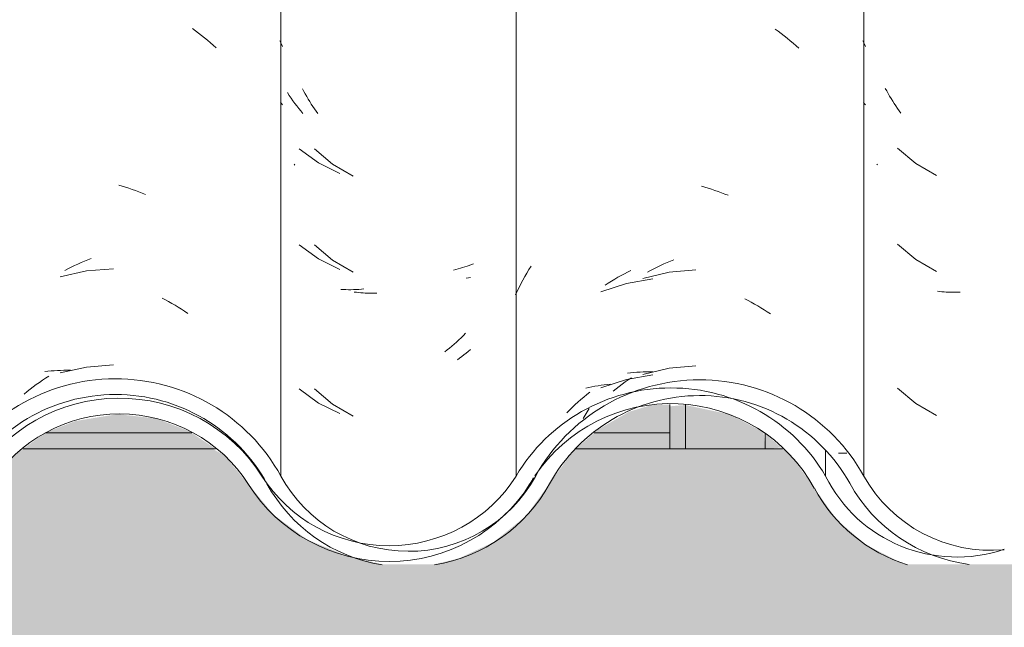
# Model space of a CAD drawing. Header units: metres. Extents: x 10.2 to 107.4, y -18.3 to 5.6.
# Tile 43 of 256: x 12.521 to 12.83, y 4.694 to 4.885. Entities that reach past the tile are written whole.
import ezdxf

# ---------------------------------------------------------------- set-up
doc = ezdxf.new("R2010")
doc.units = ezdxf.units.M
for name, color, linetype, lineweight in [('A-DETL-GENF', 7, 'Continuous', 5), ('A-GLAZ-CWMG', 7, 'Continuous', 5), ('A-ROOF', 7, 'Continuous', 5), ('A-WALL', 7, 'Continuous', 5)]:
    doc.layers.add(name, color=color, linetype=linetype, lineweight=lineweight)
pattern_1 = [(0, (32.697, 1.935), (0.4064, 0.10048), [0.01676, -0.28804, 0.01676, -0.28804, -1.626]), (0, (32.697, 1.935), (0.4064, 0.10048), [-0.6096, 0.01676, -0.59284, 0.01676, -0.28804, -0.7112]), (0, (32.697, 1.935), (0.4064, 0.10048), [-1.524, 0.01676, -0.18644, 0.01676, -0.49124]), (120.277, (32.85, 1.985), (-0.2911939, 0.2978186), [0.01663, -0.28565, 0.01663, -1.898]), (120.277, (32.85, 1.985), (-0.2911939, 0.2978186), [-0.3189, -0.28565, 0.01663, -0.58792, -1.008]), (120.277, (32.85, 1.985), (-0.2911939, 0.2978186), [-1.209, 0.01663, -0.28565, 0.01663, -0.68868]), (120.277, (32.85, 1.985), (-0.2911939, 0.2978186), [-1.528, -0.18489, 0.01663, -0.48717]), (239.723, (32.9, 2.186), (-0.11521126, -0.39830183), [0.01663, -0.28565, 0.01663, -1.898]), (239.723, (32.9, 2.186), (-0.11521126, -0.39830183), [-0.3189, -0.28565, 0.01663, -0.58792, -1.008]), (239.723, (32.9, 2.186), (-0.11521126, -0.39830183), [-1.209, 0.01663, -0.28565, 0.01663, -0.68868]), (239.723, (32.9, 2.186), (-0.11521126, -0.39830183), [-1.528, -0.18489, 0.01663, -0.48717])]

# ---------------------------------------------------------------- blocks, each defined once
blk = doc.blocks.new('LONGARINA_STEEL_FRAME - LONGARINA_STEEL_FRAME-1917798-FACHADA 03')
at = {"layer": 'A-ROOF', "true_color": 0x9fa09c}
h = blk.add_hatch(color=253, dxfattribs=at)
h.paths.add_polyline_path([(11.43698, 4.75496), (11.48344, 4.75503), (11.47187, 4.75949), (11.45971, 4.76088), (11.4464, 4.75871), (11.4372, 4.75512)])
h.paths.add_polyline_path([(14.00189, 4.75496), (14.01399, 4.75496), (14.0104, 4.75679), (14.00131, 4.75897), (13.99137, 4.75883), (13.98115, 4.75592), (13.97927, 4.75496), (14.0016, 4.75496)])
h.paths.add_polyline_path([(12.35401, 4.75496), (12.37605, 4.75496), (12.37075, 4.7572), (12.36337, 4.75897), (12.35286, 4.75869), (12.34321, 4.75592), (12.34133, 4.75496), (12.35343, 4.75496)])
h.paths.add_polyline_path([(13.8468, 4.75496), (13.85899, 4.75539), (13.85634, 4.75765), (13.84391, 4.76366), (13.83261, 4.76635), (13.8193, 4.76618), (13.80575, 4.76243), (13.79616, 4.75752), (13.79336, 4.75496), (13.845, 4.75496)])
h.paths.add_polyline_path([(11.60423, 4.75496), (11.66244, 4.75521), (11.65181, 4.76078), (11.64016, 4.76374), (11.6273, 4.76374), (11.61639, 4.76132), (11.60535, 4.75588)])
h.paths.add_polyline_path([(12.52894, 4.75496), (12.57494, 4.75521), (12.56383, 4.75949), (12.55167, 4.76088), (12.53836, 4.75871), (12.52916, 4.75512)])
h.paths.add_polyline_path([(13.6619, 4.75496), (13.67605, 4.75547), (13.67334, 4.75779), (13.6619, 4.76365), (13.64938, 4.76666), (13.6357, 4.76646), (13.62202, 4.76262), (13.61255, 4.75776), (13.61001, 4.75496), (13.65356, 4.75496)])
h.paths.add_polyline_path([(12.1953, 4.75496), (12.20842, 4.75521), (12.19779, 4.76078), (12.18614, 4.76374), (12.17328, 4.76374), (12.16621, 4.76162), (12.15654, 4.75608), (12.15542, 4.75496), (12.19424, 4.75496)])
h.paths.add_polyline_path([(13.46613, 4.75496), (13.46801, 4.75496), (13.46271, 4.7572), (13.45533, 4.75897), (13.44539, 4.75883), (13.43517, 4.75592), (13.43329, 4.75496), (13.46442, 4.75496)])
h.paths.add_polyline_path([(11.78168, 4.75496), (11.85546, 4.75496), (11.85051, 4.75931), (11.83845, 4.76557), (11.82477, 4.76877), (11.80966, 4.76825), (11.79839, 4.76545), (11.78637, 4.75912), (11.78195, 4.7552)])
h.paths.add_polyline_path([(13.2858, 4.75496), (13.30038, 4.75521), (13.28975, 4.76078), (13.2781, 4.76374), (13.26524, 4.76374), (13.25817, 4.76162), (13.2485, 4.75608), (13.24738, 4.75496), (13.2781, 4.75496)])
h.paths.add_polyline_path([(11.98296, 4.75496), (12.02942, 4.75503), (12.01785, 4.75949), (12.00569, 4.76088), (11.99238, 4.75871), (11.98318, 4.75512)])
h.paths.add_polyline_path([(12.70122, 4.75496), (12.72494, 4.75496), (12.72494, 4.76385), (12.71926, 4.76374), (12.71219, 4.76162), (12.70252, 4.75608), (12.7014, 4.75511)])
h.paths.add_polyline_path([(13.11753, 4.75496), (13.12138, 4.75503), (13.10981, 4.75949), (13.09765, 4.76088), (13.08434, 4.75871), (13.07604, 4.75496), (13.11592, 4.75496)])
h.paths.add_polyline_path([(12.90993, 4.75496), (12.92203, 4.75496), (12.91673, 4.7572), (12.90935, 4.75897), (12.89941, 4.75883), (12.88919, 4.75592), (12.88731, 4.75496), (12.90935, 4.75496)])
for points in [[(12.72994, 4.75), (12.72994, 4.76377), (12.72494, 4.76332), (12.72494, 4.75)], [(12.73356, 4.75), (12.75494, 4.75), (12.7544, 4.75521), (12.74377, 4.76078), (12.72994, 4.76374), (12.72994, 4.75)]]:
    blk.add_hatch(color=253, dxfattribs=at).paths.add_polyline_path(points)
h = blk.add_hatch(color=253, dxfattribs=at)
h.paths.add_polyline_path([(11.43006, 4.75), (11.49038, 4.75), (11.48344, 4.75496), (11.43698, 4.75496), (11.43143, 4.75098)])
h.paths.add_polyline_path([(13.97179, 4.75), (14.02147, 4.75021), (14.01872, 4.75255), (14.01399, 4.75496), (13.97927, 4.75496), (13.97453, 4.75255), (13.97155, 4.75)])
h.paths.add_polyline_path([(12.7042, 4.75), (12.72494, 4.75), (12.72494, 4.75496), (12.70122, 4.75496), (12.69546, 4.75), (12.70183, 4.75)])
h.paths.add_polyline_path([(11.60559, 4.75), (11.66842, 4.75), (11.66244, 4.75496), (11.60423, 4.75496), (11.59817, 4.75), (11.60535, 4.75)])
h.paths.add_polyline_path([(13.86531, 4.75), (13.8592, 4.75496), (13.79318, 4.75496), (13.78742, 4.75), (13.8592, 4.75)])
h.paths.add_polyline_path([(11.78637, 4.75), (11.8607, 4.75036), (11.85546, 4.75496), (11.78168, 4.75496), (11.77623, 4.75), (11.78195, 4.75)])
h.paths.add_polyline_path([(13.68239, 4.75), (13.67605, 4.75496), (13.60931, 4.75496), (13.60356, 4.75), (13.67605, 4.75)])
h.paths.add_polyline_path([(13.47573, 4.75), (13.47274, 4.75255), (13.46801, 4.75496), (13.43329, 4.75496), (13.42757, 4.75171), (13.42581, 4.75), (13.47549, 4.75)])
h.paths.add_polyline_path([(11.98318, 4.75), (12.03562, 4.75054), (12.02942, 4.75496), (11.98296, 4.75496), (11.97604, 4.75), (11.97997, 4.75)])
h.paths.add_polyline_path([(13.30636, 4.75), (13.30038, 4.75496), (13.2472, 4.75496), (13.24144, 4.75), (13.3046, 4.75)])
h.paths.add_polyline_path([(12.15822, 4.75), (12.2144, 4.75), (12.20842, 4.75496), (12.15524, 4.75496), (12.14948, 4.75), (12.15542, 4.75)])
h.paths.add_polyline_path([(12.33829, 4.75), (12.38353, 4.75021), (12.38078, 4.75255), (12.37605, 4.75496), (12.34133, 4.75496), (12.33659, 4.75255), (12.33385, 4.75), (12.33659, 4.75)])
h.paths.add_polyline_path([(13.12832, 4.75), (13.12138, 4.75496), (13.07492, 4.75496), (13.068, 4.75), (13.12736, 4.75)])
h.paths.add_polyline_path([(12.52916, 4.75), (12.58234, 4.75), (12.57494, 4.75496), (12.52894, 4.75496), (12.52202, 4.75), (12.52595, 4.75)])
h.paths.add_polyline_path([(12.92975, 4.75), (12.92676, 4.75255), (12.92203, 4.75496), (12.88731, 4.75496), (12.88159, 4.75171), (12.87983, 4.75), (12.92951, 4.75)])
h = blk.add_hatch(color=253, dxfattribs=at)
h.paths.add_polyline_path([(14.11729, 4.71375), (14.11994, 4.71375), (14.11974, 4.73897), (14.11504, 4.73264), (14.11504, 4.71375), (14.11606, 4.71375)])
h.paths.add_polyline_path([(12.75526, 4.75), (12.75994, 4.75038), (12.75494, 4.75474), (12.75494, 4.75)])
at = {"layer": 'A-ROOF'}
for p, q in [((12.72494, 4.75), (12.72494, 4.76385)), ((12.72994, 4.75), (12.72994, 4.76377)), ((12.52894, 4.75496), (12.57494, 4.75496)), ((12.70122, 4.75496), (12.72494, 4.75496)), ((12.75494, 4.75474), (12.75494, 4.75))]:
    blk.add_line(p, q, dxfattribs=at)
blk = doc.blocks.new('FP_162-FACHADA 03')
at = {"layer": 'A-GLAZ-CWMG', "color": 9, "true_color": 0xc0c0c0}
for p, q in [((12.57511, 4.88191), (12.57607, 4.88121)), ((12.57607, 4.88121), (12.57703, 4.8805)), ((12.57703, 4.8805), (12.57798, 4.87976)), ((12.57798, 4.87976), (12.57892, 4.87901)), ((12.57892, 4.87901), (12.57985, 4.87824)), ((12.57985, 4.87824), (12.58077, 4.87746)), ((12.58077, 4.87746), (12.58168, 4.87666)), ((12.6026, 4.87811), (12.60301, 4.8772)), ((12.60301, 4.8772), (12.6034, 4.87628)), ((12.58168, 4.87666), (12.58258, 4.87584)), ((12.60274, 4.85877), (12.60307, 4.85836)), ((12.60307, 4.85836), (12.6034, 4.85794)), ((12.55201, 4.83271), (12.55307, 4.83241)), ((12.55307, 4.83241), (12.55412, 4.8321)), ((12.55412, 4.8321), (12.55518, 4.83176)), ((12.55518, 4.83176), (12.55623, 4.83141)), ((12.55623, 4.83141), (12.55729, 4.83104)), ((12.55729, 4.83104), (12.55834, 4.83065)), ((12.55834, 4.83065), (12.55939, 4.83025)), ((12.55939, 4.83025), (12.56043, 4.82982)), ((12.54124, 4.80891), (12.54228, 4.80934)), ((12.54228, 4.80934), (12.54333, 4.80975)), ((12.53504, 4.80593), (12.53606, 4.80647)), ((12.53606, 4.80647), (12.53709, 4.807)), ((12.53709, 4.807), (12.53812, 4.8075)), ((12.53812, 4.8075), (12.53916, 4.80799)), ((12.53916, 4.80799), (12.54019, 4.80846)), ((12.54019, 4.80846), (12.54124, 4.80891)), ((12.5503, 4.8065), (12.54187, 4.80581)), ((12.54187, 4.80581), (12.53363, 4.80394)), ((12.56561, 4.79728), (12.56663, 4.79675)), ((12.56663, 4.79675), (12.56765, 4.7962)), ((12.56765, 4.7962), (12.56866, 4.79563)), ((12.56866, 4.79563), (12.56967, 4.79504)), ((12.56967, 4.79504), (12.57067, 4.79443)), ((12.57067, 4.79443), (12.57167, 4.79381)), ((12.57167, 4.79381), (12.57266, 4.79317)), ((12.57266, 4.79317), (12.57364, 4.79251)), ((12.54187, 4.77567), (12.53363, 4.7738)), ((12.5503, 4.77636), (12.54187, 4.77567)), ((12.52806, 4.77152), (12.52904, 4.77218)), ((12.52875, 4.77422), (12.52974, 4.77434)), ((12.52904, 4.77218), (12.53002, 4.77283)), ((12.52974, 4.77434), (12.53073, 4.77443)), ((12.53073, 4.77443), (12.53173, 4.77451)), ((12.53173, 4.77451), (12.53273, 4.77457)), ((12.53273, 4.77457), (12.53374, 4.77461)), ((12.53374, 4.77461), (12.53476, 4.77464)), ((12.53476, 4.77464), (12.53578, 4.77465)), ((12.53578, 4.77465), (12.5368, 4.77463)), ((12.52421, 4.76869), (12.52516, 4.76942)), ((12.52516, 4.76942), (12.52612, 4.77014)), ((12.52612, 4.77014), (12.52708, 4.77084)), ((12.52708, 4.77084), (12.52806, 4.77152)), ((12.52234, 4.76718), (12.52327, 4.76794)), ((12.52327, 4.76794), (12.52421, 4.76869))]:
    blk.add_line(p, q, dxfattribs=at)
blk = doc.blocks.new('FP_163-FACHADA 03')
at = {"layer": 'A-GLAZ-CWMG', "color": 9, "true_color": 0xc0c0c0}
for p, q in [((12.61008, 4.86219), (12.60964, 4.86301)), ((12.61053, 4.86138), (12.61008, 4.86219)), ((12.61099, 4.86058), (12.61053, 4.86138)), ((12.61146, 4.85979), (12.61099, 4.86058)), ((12.61195, 4.859), (12.61146, 4.85979)), ((12.61244, 4.85823), (12.61195, 4.859)), ((12.61295, 4.85746), (12.61244, 4.85823)), ((12.61346, 4.8567), (12.61295, 4.85746)), ((12.61399, 4.85596), (12.61346, 4.8567)), ((12.61452, 4.85522), (12.61399, 4.85596)), ((12.61345, 4.84421), (12.61911, 4.83934)), ((12.60727, 4.83902), (12.60703, 4.83932)), ((12.61911, 4.83934), (12.62559, 4.83558)), ((12.61345, 4.81407), (12.61911, 4.8092)), ((12.61911, 4.8092), (12.62559, 4.80544)), ((12.66174, 4.80366), (12.66107, 4.80354)), ((12.66241, 4.8038), (12.66174, 4.80366)), ((12.62658, 4.79912), (12.6259, 4.79921)), ((12.62728, 4.79904), (12.62658, 4.79912)), ((12.62797, 4.79898), (12.62728, 4.79904)), ((12.62867, 4.79893), (12.62797, 4.79898)), ((12.62938, 4.79889), (12.62867, 4.79893)), ((12.63009, 4.79887), (12.62938, 4.79889)), ((12.63081, 4.79885), (12.63009, 4.79887)), ((12.63153, 4.79886), (12.63081, 4.79885)), ((12.63225, 4.79887), (12.63153, 4.79886)), ((12.63298, 4.7989), (12.63225, 4.79887)), ((12.659, 4.77845), (12.65831, 4.77795)), ((12.65969, 4.77897), (12.659, 4.77845)), ((12.66037, 4.7795), (12.65969, 4.77897)), ((12.66105, 4.78004), (12.66037, 4.7795)), ((12.66172, 4.78059), (12.66105, 4.78004)), ((12.66238, 4.78115), (12.66172, 4.78059)), ((12.61345, 4.76885), (12.61911, 4.76398)), ((12.61911, 4.76398), (12.62559, 4.76022))]:
    blk.add_line(p, q, dxfattribs=at)
blk = doc.blocks.new('FP_164-FACHADA 03')
at = {"layer": 'A-GLAZ-CWMG', "color": 9, "true_color": 0xc0c0c0}
for p, q in [((12.75802, 4.88176), (12.75898, 4.88106)), ((12.75898, 4.88106), (12.75994, 4.88035)), ((12.75994, 4.88035), (12.76089, 4.87962)), ((12.76089, 4.87962), (12.76184, 4.87887)), ((12.76184, 4.87887), (12.76277, 4.87811)), ((12.76277, 4.87811), (12.76369, 4.87733)), ((12.76369, 4.87733), (12.76461, 4.87654)), ((12.78561, 4.87807), (12.78601, 4.87719)), ((12.78601, 4.87719), (12.7864, 4.8763)), ((12.76461, 4.87654), (12.76551, 4.87573)), ((12.78575, 4.85874), (12.78607, 4.85833)), ((12.78607, 4.85833), (12.7864, 4.85793)), ((12.73488, 4.83239), (12.73594, 4.8321)), ((12.73594, 4.8321), (12.737, 4.83179)), ((12.737, 4.83179), (12.73806, 4.83147)), ((12.73806, 4.83147), (12.73911, 4.83113)), ((12.73911, 4.83113), (12.74017, 4.83076)), ((12.74017, 4.83076), (12.74122, 4.83038)), ((12.74122, 4.83038), (12.74227, 4.82998)), ((12.74227, 4.82998), (12.74331, 4.82957)), ((12.72516, 4.80893), (12.72621, 4.80936)), ((12.71896, 4.80601), (12.71998, 4.80654)), ((12.71998, 4.80654), (12.72101, 4.80706)), ((12.72101, 4.80706), (12.72204, 4.80755)), ((12.72204, 4.80755), (12.72308, 4.80803)), ((12.72308, 4.80803), (12.72412, 4.80849)), ((12.72412, 4.80849), (12.72516, 4.80893)), ((12.73317, 4.80617), (12.72475, 4.8054)), ((12.72475, 4.8054), (12.71653, 4.80346)), ((12.71794, 4.80546), (12.71896, 4.80601)), ((12.74849, 4.79706), (12.74952, 4.79654)), ((12.74952, 4.79654), (12.75054, 4.79599)), ((12.75054, 4.79599), (12.75156, 4.79543)), ((12.75156, 4.79543), (12.75257, 4.79485)), ((12.75257, 4.79485), (12.75357, 4.79425)), ((12.75357, 4.79425), (12.75457, 4.79363)), ((12.75457, 4.79363), (12.75556, 4.793)), ((12.75556, 4.793), (12.75654, 4.79234)), ((12.72475, 4.77526), (12.71653, 4.77331)), ((12.73317, 4.77602), (12.72475, 4.77526)), ((12.71167, 4.77369), (12.71265, 4.77381)), ((12.71195, 4.77165), (12.71293, 4.7723)), ((12.71265, 4.77381), (12.71364, 4.77392)), ((12.71364, 4.77392), (12.71463, 4.774)), ((12.71463, 4.774), (12.71563, 4.77407)), ((12.71563, 4.77407), (12.71664, 4.77413)), ((12.71664, 4.77413), (12.71765, 4.77416)), ((12.71765, 4.77416), (12.71867, 4.77418)), ((12.71867, 4.77418), (12.71969, 4.77418)), ((12.70809, 4.76885), (12.70905, 4.76957)), ((12.70905, 4.76957), (12.71001, 4.77028)), ((12.71001, 4.77028), (12.71098, 4.77097)), ((12.71098, 4.77097), (12.71195, 4.77165)), ((12.70715, 4.76811), (12.70809, 4.76885))]:
    blk.add_line(p, q, dxfattribs=at)
blk = doc.blocks.new('FP_165-FACHADA 03')
at = {"layer": 'A-GLAZ-CWMG', "color": 9, "true_color": 0xc0c0c0}
for p, q in [((12.79306, 4.86233), (12.79261, 4.86314)), ((12.79351, 4.86152), (12.79306, 4.86233)), ((12.79398, 4.86072), (12.79351, 4.86152)), ((12.79446, 4.85993), (12.79398, 4.86072)), ((12.79494, 4.85915), (12.79446, 4.85993)), ((12.79544, 4.85838), (12.79494, 4.85915)), ((12.79595, 4.85762), (12.79544, 4.85838)), ((12.79647, 4.85686), (12.79595, 4.85762)), ((12.797, 4.85612), (12.79647, 4.85686)), ((12.79754, 4.85539), (12.797, 4.85612)), ((12.79646, 4.84437), (12.80216, 4.83954)), ((12.79021, 4.83914), (12.79, 4.83939)), ((12.80216, 4.83954), (12.80866, 4.83582)), ((12.79646, 4.81422), (12.80216, 4.80939)), ((12.80216, 4.80939), (12.80866, 4.80568)), ((12.80966, 4.79936), (12.80898, 4.79945)), ((12.81036, 4.79929), (12.80966, 4.79936)), ((12.81106, 4.79923), (12.81036, 4.79929)), ((12.81176, 4.79919), (12.81106, 4.79923)), ((12.81247, 4.79915), (12.81176, 4.79919)), ((12.81318, 4.79913), (12.81247, 4.79915)), ((12.8139, 4.79912), (12.81318, 4.79913)), ((12.81462, 4.79913), (12.8139, 4.79912)), ((12.81535, 4.79915), (12.81462, 4.79913)), ((12.81607, 4.79918), (12.81535, 4.79915)), ((12.79646, 4.76901), (12.80216, 4.76418)), ((12.80216, 4.76418), (12.80866, 4.76046))]:
    blk.add_line(p, q, dxfattribs=at)
blk = doc.blocks.new('Rectangular Mullion - Telha Fibrocimento - Ondulada-V155-FACHADA 03')
at = {"layer": 'A-GLAZ-CWMG', "true_color": 0xc0c0c0}
h = blk.add_hatch(dxfattribs=at)
h.set_pattern_fill('FP_14', color=9, style=0, pattern_type=2)
h.set_pattern_definition(pattern_1)
h.paths.add_polyline_path([(12.26221, 4.71375), (12.27296, 4.71375), (12.25148, 4.71951), (12.24195, 4.72481), (12.2339, 4.73229), (12.22597, 4.74392), (12.21745, 4.75406), (12.20706, 4.76182), (12.19384, 4.76722), (12.17934, 4.76911), (12.16808, 4.76722), (12.16954, 4.76332), (12.16954, 4.76291), (12.17411, 4.76392), (12.18614, 4.76374), (12.19779, 4.76078), (12.20871, 4.75496), (12.21745, 4.74735), (12.23146, 4.72767), (12.24195, 4.7191), (12.25362, 4.71375), (12.26211, 4.71375)])
h.paths.add_polyline_path([(12.60546, 4.72932), (12.60685, 4.7306), (12.611, 4.72759), (12.60734, 4.72874)])
h.paths.add_polyline_path([(12.72532, 4.76911), (12.72077, 4.76459), (12.72863, 4.7665), (12.72677, 4.76796)])
h.paths.add_polyline_path([(12.46867, 4.71375), (12.47668, 4.71567), (12.48711, 4.72164), (12.48614, 4.72295), (12.48842, 4.7233), (12.48809, 4.72259), (12.49267, 4.72642), (12.49675, 4.72942), (12.5116, 4.75), (12.52059, 4.75776), (12.53382, 4.76406), (12.54454, 4.76665), (12.55784, 4.76656), (12.57155, 4.76282), (12.58138, 4.75779), (12.5911, 4.74943), (12.59931, 4.73856), (12.60444, 4.73235), (12.6038, 4.73165), (12.60662, 4.72832), (12.60912, 4.72666), (12.61403, 4.7254), (12.61275, 4.72303), (12.61543, 4.72104), (12.62688, 4.71563), (12.63697, 4.71375), (12.65107, 4.71375), (12.6622, 4.71687), (12.67278, 4.72283), (12.68107, 4.7304), (12.69546, 4.75), (12.7042, 4.75752), (12.71552, 4.76332), (12.71391, 4.76762), (12.72734, 4.76885), (12.74071, 4.76686), (12.74065, 4.76635), (12.75494, 4.76244), (12.76528, 4.75688), (12.77404, 4.74941), (12.78841, 4.72953), (12.79763, 4.7217), (12.8088, 4.7162), (12.82072, 4.71375), (12.81993, 4.71505), (12.82042, 4.71645), (12.82873, 4.71846), (12.81923, 4.71874), (12.80809, 4.7219), (12.80034, 4.72583), (12.79217, 4.73279), (12.77752, 4.75291), (12.76524, 4.76272), (12.75304, 4.76844), (12.73982, 4.77125), (12.72494, 4.77065), (12.71235, 4.76722), (12.7014, 4.76162), (12.69088, 4.75257), (12.67628, 4.73235), (12.66787, 4.7253), (12.66053, 4.7205), (12.64816, 4.71608), (12.63685, 4.71466), (12.6252, 4.7161), (12.62688, 4.72069), (12.6262, 4.72104), (12.61727, 4.72564), (12.60912, 4.73269), (12.59474, 4.75282), (12.58409, 4.76195), (12.56994, 4.76871), (12.55742, 4.77158), (12.54321, 4.7714), (12.53006, 4.76818), (12.51757, 4.76171), (12.5069, 4.75237), (12.49176, 4.73148), (12.48317, 4.72453), (12.47444, 4.72017), (12.46422, 4.71775), (12.45746, 4.71775), (12.45315, 4.7161), (12.45334, 4.7178), (12.44101, 4.72134), (12.43272, 4.72584), (12.42504, 4.73259), (12.40894, 4.75496), (12.39762, 4.76431), (12.38353, 4.7709), (12.37075, 4.7738), (12.35343, 4.77286), (12.34107, 4.76947), (12.32793, 4.76207), (12.31593, 4.74996), (12.30529, 4.73401), (12.30247, 4.73023), (12.29398, 4.72325), (12.28394, 4.71846), (12.27411, 4.7162), (12.27414, 4.71473), (12.27474, 4.71375), (12.28419, 4.71375), (12.28942, 4.71553), (12.29916, 4.72096), (12.30904, 4.73068), (12.32221, 4.75012), (12.33395, 4.75997), (12.34437, 4.76545), (12.35758, 4.76873), (12.37137, 4.76873), (12.38549, 4.76502), (12.39797, 4.75801), (12.40696, 4.74996), (12.42241, 4.72835), (12.43097, 4.72104), (12.44279, 4.71535), (12.44927, 4.71375), (12.46751, 4.71375)])
h.paths.add_polyline_path([(12.83166, 4.71375), (12.83446, 4.71419), (12.84471, 4.71699), (12.85398, 4.72167), (12.86306, 4.72937), (12.8755, 4.7465), (12.88257, 4.75255), (12.89218, 4.7571), (12.90162, 4.75897), (12.90993, 4.75883), (12.92015, 4.75592), (12.92676, 4.75255), (12.93384, 4.7465), (12.94632, 4.72948), (12.95703, 4.72104), (12.96814, 4.71605), (12.97915, 4.71382), (12.98965, 4.71386), (12.99229, 4.71448), (12.98699, 4.71579), (12.98143, 4.7187), (12.97758, 4.71893), (12.966, 4.72209), (12.95839, 4.72584), (12.95005, 4.73277), (12.93735, 4.75), (12.92951, 4.75669), (12.92015, 4.76143), (12.90935, 4.76388), (12.89941, 4.76388), (12.88705, 4.76035), (12.87833, 4.7554), (12.87186, 4.7499), (12.85944, 4.73279), (12.84471, 4.72057), (12.83162, 4.71413), (12.8312, 4.71375)])
h.paths.add_polyline_path([(11.92405, 4.71408), (11.93474, 4.71547), (11.94706, 4.72051), (11.95764, 4.72852), (11.97344, 4.74814), (11.98408, 4.75548), (11.99437, 4.75949), (12.00631, 4.76096), (12.01902, 4.75913), (12.02951, 4.75496), (12.03913, 4.748), (12.05509, 4.72874), (12.06735, 4.72041), (12.07802, 4.71665), (12.06677, 4.72303), (12.06805, 4.7254), (12.06232, 4.72687), (12.05846, 4.73074), (12.05782, 4.73165), (12.05818, 4.73269), (12.04084, 4.75282), (12.02942, 4.76031), (12.01902, 4.76432), (12.0039, 4.76563), (11.99238, 4.76406), (11.97833, 4.75776), (11.96798, 4.74938), (11.95356, 4.73148), (11.94277, 4.72399), (11.94045, 4.72256), (11.94113, 4.72164), (11.93944, 4.72017), (11.92882, 4.71522)])
h.paths.add_polyline_path([(12.09097, 4.71464), (12.10401, 4.71631), (12.11622, 4.72116), (12.1281, 4.73045), (12.13972, 4.74534), (12.14529, 4.75291), (12.15557, 4.7617), (12.16688, 4.76749), (12.16484, 4.76722), (12.15133, 4.7617), (12.13972, 4.75291), (12.12328, 4.73235), (12.11277, 4.72504), (12.10225, 4.72099), (12.09087, 4.71956), (12.08078, 4.72037), (12.07966, 4.71604), (12.09087, 4.71466)])
h.paths.add_polyline_path([(12.99913, 4.7161), (13.00105, 4.71655), (13.01349, 4.7234), (13.02107, 4.72992), (13.02778, 4.73897), (13.0241, 4.74263), (13.01792, 4.73377), (13.0098, 4.72659), (12.99932, 4.72129), (12.99238, 4.71952), (12.99932, 4.71775), (12.99922, 4.71691)])
h.paths.add_polyline_path([(12.44358, 4.71621), (12.44367, 4.71882), (12.45085, 4.71739), (12.44365, 4.71622)])
h.paths.add_polyline_path([(12.98956, 4.71621), (12.99683, 4.71739), (12.98964, 4.71866), (12.98961, 4.7178)])
h.paths.add_polyline_path([(12.47952, 4.71915), (12.4794, 4.72026), (12.48036, 4.72017), (12.47976, 4.71944)])
h.paths.add_polyline_path([(11.93354, 4.71915), (11.93474, 4.72079), (11.9332, 4.72017)])
h.paths.add_polyline_path([(12.06502, 4.72759), (12.06087, 4.7306), (12.05948, 4.72932), (12.06314, 4.72818)])
h.paths.add_polyline_path([(12.17479, 4.76459), (12.17934, 4.76911), (12.18287, 4.76632), (12.18136, 4.76618), (12.17934, 4.7657)])
at = {"layer": 'A-GLAZ-CWMG'}
for p, q in [((12.60289, 4.74145), (12.60289, 5.05868)), ((12.78589, 4.74145), (12.78589, 5.05868))]:
    blk.add_line(p, q, dxfattribs=at)
for centre, major_axis, start_param, end_param in [((12.55101, 4.71361), (0.05902, 0), 0.497168, 2.651943), ((12.73438, 4.71361), (0.05869, 0), 0.500225, 2.643944), ((12.55101, 4.71361), (0.05402, 0), 0.495792, 2.647005), ((12.73438, 4.71361), (0.05369, 0), 0.502013, 2.643685), ((12.64289, 4.76273), (0.04542, 0), 3.635147, 5.786308), ((12.82581, 4.76324), (0.0456, 0), 3.645908, 4.802664), ((12.64289, 4.76273), (0.05042, 0), 3.63698, 4.547987), ((12.64289, 4.76273), (0.05042, 0), 4.876389, 5.786507), ((12.82581, 4.76324), (0.0506, 0), 3.643606, 4.575797)]:
    blk.add_ellipse(centre, major_axis=major_axis, ratio=0.988936, start_param=start_param, end_param=end_param, dxfattribs=at)
for name in ['FP_162-FACHADA 03', 'FP_164-FACHADA 03', 'FP_163-FACHADA 03', 'FP_165-FACHADA 03']:
    blk.add_blockref(name, (0, 0), dxfattribs=at)
blk = doc.blocks.new('FP_170-FACHADA 03')
at = {"layer": 'A-GLAZ-CWMG', "color": 9, "true_color": 0xc0c0c0}
for p, q in [((12.60553, 4.86094), (12.60497, 4.8618)), ((12.6061, 4.8601), (12.60553, 4.86094)), ((12.60668, 4.85926), (12.6061, 4.8601)), ((12.60728, 4.85844), (12.60668, 4.85926)), ((12.60788, 4.85763), (12.60728, 4.85844)), ((12.6085, 4.85683), (12.60788, 4.85763)), ((12.60913, 4.85604), (12.6085, 4.85683)), ((12.60977, 4.85526), (12.60913, 4.85604)), ((12.60861, 4.84417), (12.61466, 4.83972)), ((12.61466, 4.83972), (12.6214, 4.8364)), ((12.60861, 4.81403), (12.61466, 4.80958)), ((12.61466, 4.80958), (12.6214, 4.80625)), ((12.65779, 4.80628), (12.65706, 4.80612)), ((12.65852, 4.80646), (12.65779, 4.80628)), ((12.65923, 4.80665), (12.65852, 4.80646)), ((12.65994, 4.80686), (12.65923, 4.80665)), ((12.66064, 4.80708), (12.65994, 4.80686)), ((12.66133, 4.80731), (12.66064, 4.80708)), ((12.66201, 4.80756), (12.66133, 4.80731)), ((12.66268, 4.80782), (12.66201, 4.80756)), ((12.66334, 4.80809), (12.66268, 4.80782)), ((12.62251, 4.79999), (12.62173, 4.80004)), ((12.62331, 4.79996), (12.62251, 4.79999)), ((12.6241, 4.79994), (12.62331, 4.79996)), ((12.6249, 4.79994), (12.6241, 4.79994)), ((12.62571, 4.79995), (12.6249, 4.79994)), ((12.62652, 4.79998), (12.62571, 4.79995)), ((12.62734, 4.80003), (12.62652, 4.79998)), ((12.62816, 4.80009), (12.62734, 4.80003)), ((12.62898, 4.80017), (12.62816, 4.80009)), ((12.65949, 4.78485), (12.65878, 4.78418)), ((12.6602, 4.78554), (12.65949, 4.78485)), ((12.66089, 4.78625), (12.6602, 4.78554)), ((12.65584, 4.78162), (12.65509, 4.78102)), ((12.65659, 4.78224), (12.65584, 4.78162)), ((12.65733, 4.78287), (12.65659, 4.78224)), ((12.65806, 4.78352), (12.65733, 4.78287)), ((12.65878, 4.78418), (12.65806, 4.78352)), ((12.65509, 4.78102), (12.65433, 4.78043)), ((12.60861, 4.76881), (12.61466, 4.76436)), ((12.61466, 4.76436), (12.6214, 4.76104))]:
    blk.add_line(p, q, dxfattribs=at)
blk = doc.blocks.new('FP_171-FACHADA 03')
at = {"layer": 'A-GLAZ-CWMG', "color": 9, "true_color": 0xc0c0c0}
for p, q in [((12.6801, 4.80518), (12.68075, 4.80627)), ((12.68075, 4.80627), (12.68141, 4.80736)), ((12.67886, 4.80294), (12.67947, 4.80407)), ((12.67947, 4.80407), (12.6801, 4.80518)), ((12.70667, 4.80264), (12.70767, 4.80324)), ((12.70767, 4.80324), (12.70868, 4.80383)), ((12.70868, 4.80383), (12.7097, 4.80439)), ((12.7097, 4.80439), (12.71072, 4.80494)), ((12.71072, 4.80494), (12.71174, 4.80547)), ((12.71967, 4.80335), (12.71134, 4.8019)), ((12.71174, 4.80547), (12.71277, 4.80598)), ((12.67711, 4.79951), (12.67767, 4.80067)), ((12.67767, 4.80067), (12.67826, 4.80181)), ((12.67826, 4.80181), (12.67886, 4.80294)), ((12.71134, 4.8019), (12.70332, 4.79924)), ((12.70468, 4.80137), (12.70567, 4.80201)), ((12.70567, 4.80201), (12.70667, 4.80264)), ((12.67656, 4.79835), (12.67711, 4.79951)), ((12.71967, 4.77321), (12.71134, 4.77176)), ((12.69865, 4.76902), (12.69959, 4.76924)), ((12.69959, 4.76924), (12.70053, 4.76944)), ((12.70053, 4.76944), (12.70149, 4.76962)), ((12.70149, 4.76962), (12.70246, 4.76978)), ((12.70246, 4.76978), (12.70343, 4.76992)), ((12.71134, 4.77176), (12.70332, 4.7691)), ((12.70343, 4.76992), (12.70441, 4.77005)), ((12.70441, 4.77005), (12.7054, 4.77016)), ((12.7054, 4.77016), (12.70639, 4.77024)), ((12.69706, 4.76546), (12.69798, 4.76625)), ((12.69798, 4.76625), (12.69892, 4.76701)), ((12.69892, 4.76701), (12.69986, 4.76776)), ((12.69347, 4.76217), (12.69435, 4.76301)), ((12.69435, 4.76301), (12.69525, 4.76385)), ((12.69525, 4.76385), (12.69615, 4.76466)), ((12.69615, 4.76466), (12.69706, 4.76546)), ((12.6926, 4.7613), (12.69347, 4.76217))]:
    blk.add_line(p, q, dxfattribs=at)
blk = doc.blocks.new('Rectangular Mullion - Telha Fibrocimento - Ondulada-V168-FACHADA 03')
at = {"layer": 'A-GLAZ-CWMG', "true_color": 0xc0c0c0}
h = blk.add_hatch(dxfattribs=at)
h.set_pattern_fill('FP_14', color=9, style=0, pattern_type=2)
h.set_pattern_definition(pattern_1)
h.paths.add_polyline_path([(12.80704, 4.71375), (12.81894, 4.71375), (12.79746, 4.71951), (12.78793, 4.72481), (12.77988, 4.73229), (12.77387, 4.74145), (12.76343, 4.75406), (12.75304, 4.76182), (12.73982, 4.76722), (12.72494, 4.76906), (12.71406, 4.76722), (12.71552, 4.76332), (12.71552, 4.76291), (12.72009, 4.76392), (12.73356, 4.76337), (12.74377, 4.76078), (12.75494, 4.75474), (12.76343, 4.74735), (12.77744, 4.72767), (12.78793, 4.7191), (12.7996, 4.71375), (12.80034, 4.71375)])
h.paths.add_polyline_path([(13.15144, 4.72932), (13.15283, 4.7306), (13.15698, 4.72759), (13.15332, 4.72874)])
h.paths.add_polyline_path([(13.2713, 4.76911), (13.26675, 4.76459), (13.27461, 4.7665), (13.27275, 4.76796)])
h.paths.add_polyline_path([(12.83017, 4.71375), (12.83391, 4.71473), (12.84514, 4.72096), (12.85502, 4.73068), (12.86819, 4.75012), (12.87993, 4.75997), (12.89218, 4.76591), (12.90356, 4.76873), (12.91735, 4.76873), (12.93147, 4.76502), (12.94395, 4.75801), (12.95294, 4.74996), (12.96839, 4.72835), (12.97695, 4.72104), (12.98877, 4.71535), (12.99525, 4.71375), (13.01465, 4.71375), (13.02266, 4.71567), (13.03309, 4.72164), (13.03212, 4.72295), (13.0344, 4.7233), (13.03407, 4.72259), (13.03865, 4.72642), (13.04273, 4.72942), (13.05758, 4.75), (13.06657, 4.75776), (13.0798, 4.76406), (13.09052, 4.76665), (13.10382, 4.76656), (13.11753, 4.76282), (13.12736, 4.75779), (13.13708, 4.74943), (13.14597, 4.73773), (13.15042, 4.73235), (13.14978, 4.73165), (13.1526, 4.72832), (13.1551, 4.72666), (13.16001, 4.7254), (13.15873, 4.72303), (13.16141, 4.72104), (13.17286, 4.71563), (13.18295, 4.71375), (13.19705, 4.71375), (13.20818, 4.71687), (13.21876, 4.72283), (13.22705, 4.7304), (13.24144, 4.75), (13.25018, 4.75752), (13.2615, 4.76332), (13.25989, 4.76762), (13.27332, 4.76885), (13.28669, 4.76686), (13.28663, 4.76635), (13.30082, 4.76249), (13.31105, 4.75706), (13.32002, 4.74941), (13.33439, 4.72953), (13.34506, 4.72096), (13.35478, 4.7162), (13.3667, 4.71375), (13.36591, 4.71505), (13.3664, 4.71645), (13.3759, 4.71846), (13.36521, 4.71874), (13.35407, 4.7219), (13.34632, 4.72583), (13.33815, 4.73279), (13.3235, 4.75291), (13.31122, 4.76272), (13.29902, 4.76844), (13.2858, 4.77125), (13.2713, 4.77075), (13.25833, 4.76722), (13.24738, 4.76162), (13.23686, 4.75257), (13.22226, 4.73235), (13.20942, 4.72207), (13.20651, 4.7205), (13.19414, 4.71608), (13.18283, 4.71466), (13.17118, 4.7161), (13.17286, 4.72069), (13.17218, 4.72104), (13.16325, 4.72564), (13.1551, 4.73269), (13.14072, 4.75282), (13.13007, 4.76195), (13.11592, 4.76871), (13.1034, 4.77158), (13.08972, 4.77153), (13.07604, 4.76818), (13.06355, 4.76171), (13.05191, 4.75098), (13.03774, 4.73148), (13.02915, 4.72453), (13.01908, 4.71985), (13.0102, 4.71775), (13.00344, 4.71775), (12.99913, 4.7161), (12.99932, 4.7178), (12.98699, 4.72134), (12.9787, 4.72584), (12.97102, 4.73259), (12.95492, 4.75496), (12.9436, 4.76431), (12.92951, 4.7709), (12.91673, 4.7738), (12.89941, 4.77286), (12.88705, 4.76947), (12.87391, 4.76207), (12.86191, 4.74996), (12.85127, 4.73401), (12.84845, 4.73023), (12.83996, 4.72325), (12.82873, 4.71821), (12.82009, 4.7162), (12.81993, 4.71505), (12.82072, 4.71375), (12.83003, 4.71375)])
h.paths.add_polyline_path([(13.37857, 4.71375), (13.39069, 4.71699), (13.39996, 4.72167), (13.40904, 4.72937), (13.42148, 4.7465), (13.42855, 4.75255), (13.43687, 4.75679), (13.4476, 4.75897), (13.45591, 4.75883), (13.46613, 4.75592), (13.47274, 4.75255), (13.47982, 4.7465), (13.4923, 4.72948), (13.50301, 4.72104), (13.51412, 4.71605), (13.52513, 4.71382), (13.53563, 4.71386), (13.53827, 4.71448), (13.53297, 4.71579), (13.52667, 4.71869), (13.52356, 4.71893), (13.51198, 4.72209), (13.50437, 4.72584), (13.49603, 4.73277), (13.48333, 4.75), (13.47549, 4.75669), (13.46613, 4.76143), (13.45533, 4.76388), (13.44539, 4.76388), (13.43303, 4.76035), (13.42431, 4.7554), (13.41784, 4.7499), (13.40542, 4.73279), (13.39069, 4.72057), (13.3776, 4.71413), (13.37764, 4.71375)])
h.paths.add_polyline_path([(12.47003, 4.71408), (12.48072, 4.71547), (12.49304, 4.72051), (12.50362, 4.72852), (12.51942, 4.74814), (12.53006, 4.75548), (12.54035, 4.75949), (12.55229, 4.76096), (12.565, 4.75913), (12.57549, 4.75496), (12.58511, 4.748), (12.60107, 4.72874), (12.61172, 4.72104), (12.624, 4.71665), (12.61275, 4.72303), (12.61403, 4.7254), (12.6083, 4.72687), (12.60444, 4.73074), (12.6038, 4.73165), (12.60416, 4.73269), (12.58682, 4.75282), (12.5754, 4.76031), (12.565, 4.76432), (12.55167, 4.76588), (12.53836, 4.76406), (12.52431, 4.75776), (12.51396, 4.74938), (12.49954, 4.73148), (12.48875, 4.72399), (12.48614, 4.72295), (12.48711, 4.72164), (12.48542, 4.72017), (12.4748, 4.71522)])
h.paths.add_polyline_path([(12.63695, 4.71464), (12.64999, 4.71631), (12.6622, 4.72116), (12.67408, 4.73045), (12.6857, 4.74534), (12.69127, 4.75291), (12.70183, 4.76184), (12.71286, 4.76749), (12.71082, 4.76722), (12.69731, 4.7617), (12.6857, 4.75291), (12.66926, 4.73235), (12.65875, 4.72504), (12.64823, 4.72099), (12.63685, 4.71956), (12.62676, 4.72037), (12.62564, 4.71604), (12.63685, 4.71466)])
h.paths.add_polyline_path([(13.54511, 4.7161), (13.54703, 4.71655), (13.55839, 4.72249), (13.56705, 4.72992), (13.57376, 4.73897), (13.57008, 4.74263), (13.5639, 4.73377), (13.55578, 4.72659), (13.5453, 4.72129), (13.53836, 4.71952), (13.5453, 4.71775), (13.5452, 4.71691)])
h.paths.add_polyline_path([(13.53554, 4.71621), (13.54281, 4.71739), (13.53562, 4.71866), (13.53559, 4.7178)])
h.paths.add_polyline_path([(12.98956, 4.71621), (12.98965, 4.71882), (12.99683, 4.71739), (12.98965, 4.71622)])
h.paths.add_polyline_path([(12.47952, 4.71915), (12.48072, 4.72079), (12.47918, 4.72017)])
h.paths.add_polyline_path([(13.0255, 4.71915), (13.02538, 4.72026), (13.02634, 4.72017)])
h.paths.add_polyline_path([(12.611, 4.72759), (12.60685, 4.7306), (12.60546, 4.72932), (12.60912, 4.72818)])
h.paths.add_polyline_path([(12.72077, 4.76459), (12.72532, 4.76911), (12.72885, 4.76632), (12.72734, 4.76618), (12.72494, 4.7656)])
at = {"layer": 'A-GLAZ-CWMG'}
for p, q in [((12.67677, 4.74145), (12.67677, 5.05868)), ((12.77387, 4.74145), (12.77387, 4.74955))]:
    blk.add_line(p, q, dxfattribs=at)
for centre, major_axis, start_param, end_param in [((12.72532, 4.71361), (0.05612, 0), 0.525465, 2.616128), ((12.55219, 4.71361), (0.05286, 0), 0.561652, 2.599777), ((12.72532, 4.71361), (0.05114, 0), 0.49447, 2.558228), ((12.55219, 4.71361), (0.04788, 0), 0.560893, 2.57643), ((12.63685, 4.76612), (0.04708, 0), 3.700093, 5.724685), ((12.81509, 4.76139), (0.04589, 0), 3.596619, 5.041436), ((12.63685, 4.76612), (0.05205, 0), 3.701092, 5.7276), ((12.72532, 4.71361), (0.05114, 0), 2.573263, 2.616374), ((12.81509, 4.76139), (0.0508, 0), 3.634676, 4.401426)]:
    blk.add_ellipse(centre, major_axis=major_axis, ratio=0.988936, start_param=start_param, end_param=end_param, dxfattribs=at)
for name in ['FP_171-FACHADA 03', 'FP_170-FACHADA 03']:
    blk.add_blockref(name, (0, 0), dxfattribs=at)

msp = doc.modelspace()

# ---------------------------------------------------------------- hatches: boundary and pattern name
at = {"layer": 'A-DETL-GENF', "true_color": 0xdbcc9e}
h = msp.add_hatch(color=9, dxfattribs=at)
h.paths.add_polyline_path([(15.48304, 2.62), (18.23504, 2.62), (18.23504, 2.68), (11.23504, 2.68), (11.23504, 2.62), (15.47004, 2.62)])
h.paths.add_polyline_path([(11.43286, 4.62375), (14.27494, 4.62375), (14.27494, 4.80375), (14.11994, 4.80375), (14.11974, 4.71375), (11.33555, 4.71375), (11.33555, 4.62375), (11.39004, 4.62375)])
at = {"layer": 'A-WALL', "true_color": 0xdbcc9e}
h = msp.add_hatch(color=9, dxfattribs=at)
h.paths.add_polyline_path([(11.40108, 4.71375), (11.70559, 4.71426), (11.69478, 4.7197), (11.68548, 4.72767), (11.67147, 4.74735), (11.66842, 4.75), (11.59813, 4.74996), (11.59633, 4.74849), (11.58082, 4.72887), (11.57024, 4.72116), (11.55668, 4.71614), (11.54489, 4.71466), (11.53194, 4.71626), (11.51972, 4.72106), (11.50911, 4.72874), (11.49315, 4.748), (11.49038, 4.75), (11.43001, 4.74996), (11.42746, 4.74814), (11.41166, 4.72852), (11.40027, 4.72017), (11.39004, 4.71547), (11.39004, 4.71375), (11.39992, 4.71375)])
h.paths.add_polyline_path([(12.79857, 4.71375), (12.79746, 4.71431), (12.78674, 4.7197), (12.77744, 4.72767), (12.76343, 4.74735), (12.76038, 4.75), (12.69541, 4.74996), (12.69404, 4.74849), (12.67981, 4.72887), (12.66957, 4.72064), (12.65875, 4.71559), (12.65107, 4.71375), (12.79773, 4.71375)])
h.paths.add_polyline_path([(14.10176, 4.71375), (14.11504, 4.71375), (14.11504, 4.73264), (14.1127, 4.72948), (14.10176, 4.72093), (14.09215, 4.71635), (14.08144, 4.71382), (14.06954, 4.71382), (14.05796, 4.71655), (14.04735, 4.72187), (14.03828, 4.72948), (14.0258, 4.7465), (14.02147, 4.75), (13.97143, 4.7499), (13.96746, 4.7465), (13.95502, 4.72937), (13.94454, 4.72096), (13.93364, 4.7159), (13.92455, 4.71375), (14.09771, 4.71375)])
h.paths.add_polyline_path([(13.20739, 4.71375), (13.34344, 4.71431), (13.33272, 4.7197), (13.32342, 4.72767), (13.30941, 4.74735), (13.30636, 4.75), (13.24115, 4.74975), (13.24002, 4.74849), (13.22579, 4.72887), (13.21524, 4.72048), (13.20473, 4.71559), (13.19705, 4.71375), (13.20651, 4.71375)])
h.paths.add_polyline_path([(12.85398, 4.71375), (12.99499, 4.71382), (12.99229, 4.71448), (12.98699, 4.71382), (12.97628, 4.71412), (12.966, 4.71655), (12.95539, 4.72187), (12.94632, 4.72948), (12.93384, 4.7465), (12.92951, 4.75), (12.87947, 4.7499), (12.8755, 4.7465), (12.86301, 4.72933), (12.8518, 4.72057), (12.84168, 4.7159), (12.83492, 4.71375), (12.84471, 4.71375)])
h.paths.add_polyline_path([(12.40941, 4.71375), (12.44804, 4.71406), (12.44631, 4.71448), (12.44101, 4.71382), (12.4303, 4.71412), (12.42002, 4.71655), (12.40941, 4.72187), (12.40034, 4.72948), (12.38786, 4.7465), (12.38353, 4.75), (12.33349, 4.7499), (12.32952, 4.7465), (12.31703, 4.72933), (12.30582, 4.72057), (12.2957, 4.7159), (12.28894, 4.71375), (12.38459, 4.71375)])
h.paths.add_polyline_path([(13.90736, 4.71375), (13.9109, 4.71375), (13.90005, 4.71637), (13.88942, 4.72179), (13.88037, 4.72953), (13.86531, 4.75), (13.78737, 4.74996), (13.78654, 4.74925), (13.77223, 4.72927), (13.76153, 4.72064), (13.75071, 4.71559), (13.74303, 4.71375), (13.9019, 4.71375)])
h.paths.add_polyline_path([(12.62688, 4.71375), (12.63468, 4.71375), (12.6239, 4.71626), (12.61106, 4.72151), (12.60058, 4.72932), (12.58511, 4.748), (12.58138, 4.75), (12.52197, 4.74996), (12.51942, 4.74814), (12.50362, 4.72852), (12.49223, 4.72017), (12.47918, 4.71527), (12.46867, 4.71375), (12.62518, 4.71375)])
h.paths.add_polyline_path([(11.73821, 4.71375), (11.90329, 4.71375), (11.89503, 4.71579), (11.88432, 4.72139), (11.87527, 4.72937), (11.8607, 4.75), (11.77613, 4.74996), (11.76181, 4.72881), (11.75275, 4.72057), (11.74195, 4.71473)])
h.paths.add_polyline_path([(13.71884, 4.71375), (13.72664, 4.71375), (13.71701, 4.71611), (13.70647, 4.72151), (13.69742, 4.72932), (13.68239, 4.75), (13.60352, 4.74996), (13.60285, 4.74938), (13.5885, 4.72913), (13.57755, 4.72026), (13.56676, 4.71522), (13.56063, 4.71375), (13.71714, 4.71375)])
h.paths.add_polyline_path([(13.1777, 4.71375), (13.18066, 4.71375), (13.16988, 4.71626), (13.15704, 4.72151), (13.14597, 4.73003), (13.13109, 4.748), (13.12736, 4.75), (13.06795, 4.74996), (13.0654, 4.74814), (13.0496, 4.72852), (13.03821, 4.72017), (13.02516, 4.71527), (13.01465, 4.71375), (13.17286, 4.71375)])
h.paths.add_polyline_path([(11.97962, 4.71375), (12.0887, 4.71375), (12.07792, 4.71626), (12.06508, 4.72151), (12.0546, 4.72932), (12.03913, 4.748), (12.0354, 4.75), (11.97599, 4.74996), (11.97217, 4.74662), (11.95527, 4.72672), (11.94706, 4.72051), (11.9332, 4.71527), (11.92269, 4.71375), (11.95764, 4.71375)])
h.paths.add_polyline_path([(13.53563, 4.71375), (13.54097, 4.71382), (13.53827, 4.71448), (13.53297, 4.71382), (13.52226, 4.71412), (13.51198, 4.71655), (13.50137, 4.72187), (13.4923, 4.72948), (13.47982, 4.7465), (13.47549, 4.75), (13.42545, 4.7499), (13.42148, 4.7465), (13.40899, 4.72933), (13.39778, 4.72057), (13.38766, 4.7159), (13.3809, 4.71375), (13.5356, 4.71375)])
h.paths.add_polyline_path([(12.25362, 4.71375), (12.25148, 4.71431), (12.24076, 4.7197), (12.23146, 4.72767), (12.21745, 4.74735), (12.2144, 4.75), (12.14943, 4.74996), (12.14806, 4.74849), (12.13383, 4.72887), (12.12359, 4.72064), (12.11277, 4.71559), (12.10509, 4.71375), (12.25259, 4.71375)])

# ---------------------------------------------------------------- linework, layer by layer
at = {"layer": 'A-WALL'}
for p, q in [((12.58234, 4.75), (12.52202, 4.75)), ((12.76038, 4.75), (12.69546, 4.75))]:
    msp.add_line(p, q, dxfattribs=at)

# ---------------------------------------------------------------- block references
at = {"layer": 'A-GLAZ-CWMG'}
for name in ['Rectangular Mullion - Telha Fibrocimento - Ondulada-V155-FACHADA 03', 'Rectangular Mullion - Telha Fibrocimento - Ondulada-V168-FACHADA 03']:
    msp.add_blockref(name, (0, 0), dxfattribs=at)
at = {"layer": 'A-ROOF'}
msp.add_blockref('LONGARINA_STEEL_FRAME - LONGARINA_STEEL_FRAME-1917798-FACHADA 03', (0, 0), dxfattribs=at)

doc.saveas('drawing.dxf')
